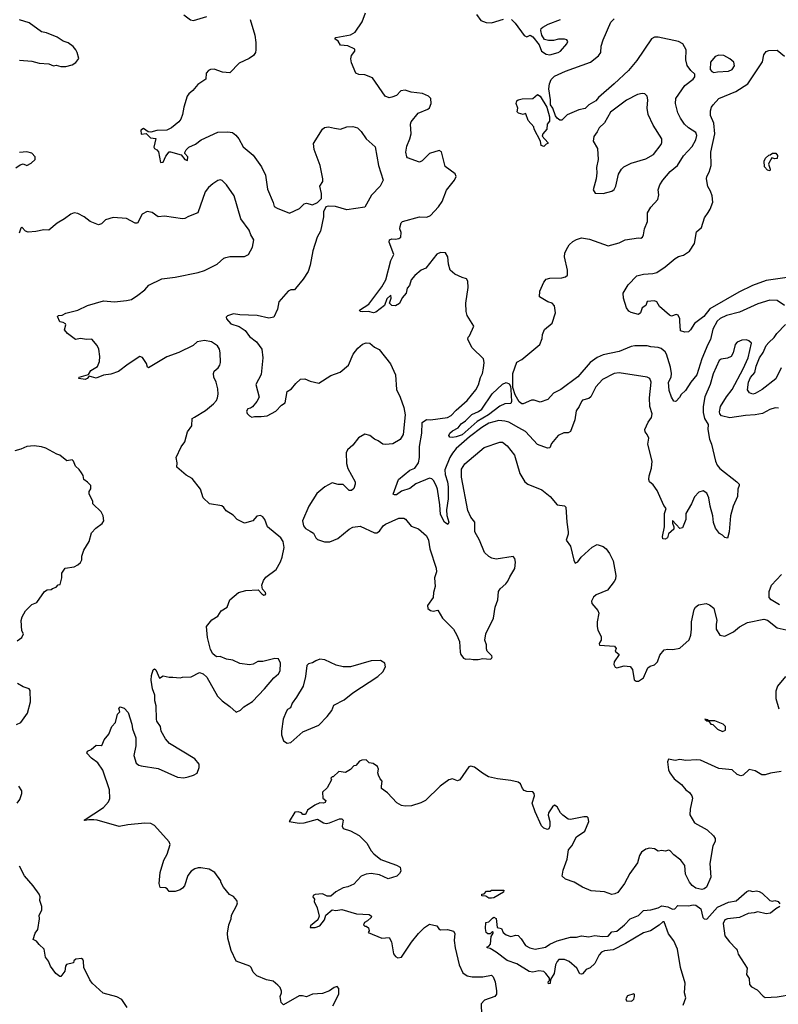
# Model space of a CAD drawing. Extents: x 2133461 to 2293071, y 753526 to 916327.
# Tile 7 of 256: x 2191286 to 2197524, y 794041 to 802133. Entities that reach past the tile are written whole.
import ezdxf

# ---------------------------------------------------------------- set-up
doc = ezdxf.new("R2010")
doc.units = 0

msp = doc.modelspace()

# ---------------------------------------------------------------- linework, layer by layer
at = {"layer": '0CON10XD'}
for points in [[(2197525, 798940), (2197497.3, 798942.7), (2197455, 798930), (2197395, 798896.7), (2197335, 798885.5), (2197255, 798881.5), (2197125, 798860.6), (2197058, 798878), (2197044.1, 798894.1), (2197041.2, 798911.2), (2197048.9, 798955), (2197098.7, 799035), (2197144.7, 799095), (2197233.9, 799265), (2197275.4, 799355), (2197303.8, 799473.8), (2197282.5, 799495), (2197261.7, 799501.7), (2197225, 799500), (2197185.8, 799484.2), (2197168, 799465), (2197153.2, 799396.8), (2197136.2, 799365), (2197105, 799350.6), (2197055, 799344.3), (2197037.4, 799332.6), (2196987.4, 799222.6), (2196963.9, 799135), (2196920.4, 799035), (2196905.8, 798955.8), (2196906.2, 798905), (2196916.7, 798855), (2196946.4, 798806.4), (2196945.8, 798765), (2196958.9, 798685), (2196975.5, 798645), (2197008.1, 798505), (2197021.5, 798471.5), (2197044.4, 798444.4), (2197182.5, 798335), (2197202.5, 798315), (2197202.5, 798305), (2197192.5, 798275), (2197188.8, 798215), (2197154.2, 798135.8), (2197130, 798055), (2197121.2, 797925), (2197105, 797872.5), (2197085, 797877.5), (2197065, 797897.5), (2197040.5, 797910.5), (2197007.5, 797955), (2196991.7, 798001.7), (2196986, 798055), (2196964.2, 798135), (2196952.7, 798202.7), (2196935, 798243.3), (2196905, 798261.2), (2196869.5, 798250.5), (2196835, 798212.5), (2196810, 798155), (2196763.3, 798075), (2196763.3, 798025), (2196735, 797957.5), (2196715, 797952.5), (2196655, 798017.5), (2196653.3, 797995), (2196666.2, 797966.2), (2196663.8, 797945), (2196621.2, 797908.8), (2196613.3, 797875), (2196595, 797864.2), (2196575, 797867.5), (2196572.5, 797885), (2196588, 797965), (2196588, 798075), (2196602.5, 798115), (2196581.9, 798141.9), (2196528.6, 798265), (2196495, 798312), (2196465.5, 798335.5), (2196458.1, 798355), (2196461.4, 798385), (2196482.4, 798447.6), (2196485.5, 798505), (2196450.8, 798645), (2196458.6, 798695), (2196446, 798725), (2196428, 798745), (2196425.8, 798765), (2196454.2, 798825), (2196482.2, 798865), (2196487.3, 798895), (2196467.8, 798955), (2196465.5, 799025), (2196477.5, 799155), (2196466.9, 799185), (2196445, 799196.5), (2196215, 799232.2), (2196175, 799224.4), (2196078, 799175), (2196022.8, 799117.2), (2195982, 799035), (2195965, 799020.8), (2195915, 799005.8), (2195905, 798996.2), (2195886.2, 798955), (2195861.2, 798918.8), (2195850, 798845), (2195815, 798748.8), (2195795, 798738), (2195761.2, 798738.8), (2195713.2, 798716.8), (2195659.8, 798650.2), (2195644.4, 798615.6), (2195625, 798613.1), (2195545, 798643.1), (2195445, 798748.2), (2195390.8, 798779.2), (2195309.2, 798825), (2195274.7, 798834.7), (2195225, 798838.3), (2195145, 798817.9), (2195085, 798781.1), (2194985, 798704.3), (2194875, 798609.1), (2194845, 798571.8), (2194822.7, 798535), (2194781.7, 798435), (2194784.2, 798395), (2194803.2, 798335), (2194808.8, 798295), (2194808.8, 798195), (2194794.6, 798105), (2194797.4, 798057.4), (2194814.4, 798005), (2194805.8, 797984.2), (2194780, 798005), (2194745, 798066), (2194741.8, 798145), (2194721.4, 798275), (2194712, 798305), (2194688.8, 798345), (2194675, 798360), (2194655, 798364.5), (2194542.2, 798317.8), (2194495, 798280), (2194425, 798258.8), (2194385, 798228.6), (2194367.3, 798227.3), (2194356.2, 798235), (2194401.2, 798355), (2194495, 798430), (2194535, 798447.1), (2194565, 798492), (2194572.4, 798535), (2194573.6, 798625), (2194594, 798735), (2194595, 798823.3), (2194632.1, 798847.9), (2194665, 798845.6), (2194805, 798863.1), (2194835, 798880), (2194876, 798924), (2194966.6, 799003.4), (2195037.7, 799092.2), (2195058.7, 799131.3), (2195075, 799193.8), (2195091.8, 799225), (2195100.5, 799270.5), (2195105.5, 799315), (2195099.1, 799345), (2195007, 799437), (2194970, 799505), (2194972.5, 799525), (2194983.8, 799536.2), (2195020, 799615), (2194965, 799702.5), (2194958, 799735), (2194954.3, 799804.3), (2194972.7, 799932.7), (2194970, 799985), (2194960, 800005), (2194925, 800013.8), (2194865, 800041.2), (2194826.2, 800075), (2194811.4, 800125), (2194805.8, 800185), (2194786.6, 800216.6), (2194745, 800221.4), (2194715, 800205.7), (2194625, 800090), (2194586.7, 800075), (2194535, 800032), (2194504.2, 799995), (2194491.7, 799948.3), (2194472.5, 799927.5), (2194462.7, 799885), (2194432, 799848), (2194407.9, 799802.1), (2194375, 799780.8), (2194345, 799785.6), (2194328.1, 799805), (2194340, 799845), (2194338.3, 799868.3), (2194305, 799838.6), (2194286.7, 799785), (2194215, 799730), (2194195, 799724), (2194155.5, 799735.5), (2194105, 799731.4), (2194086.2, 799736.2), (2194081.2, 799745), (2194156.5, 799795), (2194265, 799938), (2194297.5, 799995), (2194338.6, 800155), (2194362, 800205), (2194323.3, 800305), (2194326.4, 800323.6), (2194345, 800333.3), (2194375, 800329.2), (2194405, 800334), (2194420, 800345), (2194423.8, 800385), (2194412.5, 800415), (2194413.6, 800433.6), (2194423.8, 800465), (2194435, 800473.8), (2194575, 800514.4), (2194635, 800510.8), (2194665, 800524.3), (2194730, 800595), (2194759.4, 800640.6), (2194795, 800733.3), (2194862, 800815), (2194876.2, 800845), (2194865.7, 800865.7), (2194785.6, 800925.6), (2194755, 801047.5), (2194735, 801058.8), (2194655, 801033.8), (2194595, 800973.8), (2194575, 800963.8), (2194475, 800998.8), (2194468.8, 801005), (2194460, 801045), (2194470.5, 801095), (2194495.5, 801155), (2194504.4, 801195), (2194500, 801275), (2194505, 801293.3), (2194563.3, 801365), (2194642.7, 801397.3), (2194655, 801408.8), (2194668.5, 801445), (2194666.2, 801486.2), (2194648.8, 801505), (2194598.2, 801528.2), (2194505, 801538.1), (2194455, 801554.2), (2194420.9, 801549.1), (2194385, 801511.4), (2194346.7, 801496.7), (2194325, 801491.2), (2194290, 801505), (2194188, 801655), (2194125, 801680.3), (2194075, 801683.3), (2194050.3, 801695), (2194015, 801780), (2194008.6, 801811.4), (2194015, 801838.8), (2194043.3, 801875), (2194040.7, 801890.7), (2193985, 801917.5), (2193925, 801922.9), (2193905, 801957.1), (2193877.5, 801975), (2193885, 801987.5), (2194005, 802008), (2194045, 802030.8), (2194102.5, 802115), (2194129.7, 802190.3)], [(2191285, 801800), (2191385, 801792.5), (2191445, 801776.7), (2191525, 801771.2), (2191565, 801753.3), (2191585, 801758.8), (2191625, 801750), (2191665, 801750), (2191718.3, 801761.7), (2191747, 801783), (2191772.5, 801815), (2191760, 801865), (2191748.8, 801885), (2191725, 801913.3), (2191685, 801943.8), (2191645, 801956.7), (2191595, 801991.2), (2191505.8, 802025.8), (2191465, 802033.8), (2191365, 802108.8), (2191285, 802132.5)], [(2193180, 802135), (2193219.5, 802005), (2193228.9, 801945), (2193229.2, 801885), (2193225, 801862.5), (2193209.7, 801840.3), (2193174.2, 801815.8), (2193091.2, 801775), (2193015, 801697.5), (2192955, 801703.3), (2192885, 801727.5), (2192855.9, 801724.1), (2192837.5, 801715), (2192820, 801695), (2192816.7, 801645), (2192750.5, 801599.5), (2192709.7, 801550.3), (2192676.4, 801523.6), (2192664.5, 801505.5), (2192634.5, 801415.5), (2192626, 801354), (2192610.6, 801315), (2192595, 801294), (2192535, 801244), (2192495, 801225.8), (2192415, 801223.8), (2192365, 801208.8), (2192343, 801213), (2192305, 801238.8), (2192282, 801225), (2192285, 801192.5), (2192327, 801197), (2192363, 801163), (2192407, 801157), (2192388.8, 801085), (2192393.6, 801073.6), (2192415, 801063.3), (2192427.7, 801047.7), (2192445, 800960), (2192465, 800962.5), (2192487.7, 801012.3), (2192515, 801046.2), (2192525, 801048.8), (2192613.8, 801023.8), (2192645, 800983.3), (2192665, 800977.5), (2192668.8, 801005), (2192643.3, 801033.3), (2192643.3, 801043.3), (2192655.5, 801065), (2192676.7, 801085), (2192730.9, 801109.1), (2192778, 801145), (2192915, 801209.2), (2192997.2, 801212.8), (2193035, 801206.4), (2193063.1, 801185), (2193088.5, 801155), (2193125, 801087.5), (2193205, 801020), (2193275, 800923.3), (2193306.2, 800855), (2193325, 800740), (2193371.7, 800631.7), (2193379.5, 800599.5), (2193403.2, 800583.2), (2193505, 800543.8), (2193588.3, 800581.7), (2193625, 800620), (2193645, 800626.7), (2193695, 800612.5), (2193735, 800630), (2193767, 800663), (2193768.8, 800705), (2193753.8, 800765), (2193778, 800805), (2193780, 800825), (2193755.6, 800935.6), (2193706.3, 801066.3), (2193702.5, 801115), (2193775, 801233.3), (2193791.7, 801248.3), (2193825, 801253.3), (2193875, 801242.5)], [(2192635, 802172.5), (2192691.7, 802131.7), (2192715, 802127.5), (2192825, 802160)], [(2195041.8, 802175), (2195078.1, 802128.1), (2195120.8, 802109.2), (2195165, 802107.2), (2195265, 802137.5)], [(2195330, 802135), (2195360.8, 802105), (2195435, 802002.5), (2195455, 801993.3), (2195485, 802007.5), (2195505, 801992.5), (2195557, 801927), (2195577.5, 801875), (2195615, 801851.2), (2195645, 801844)], [(2197573.8, 799785), (2197515, 799824.3), (2197455, 799827.5), (2197355, 799799.2), (2197205, 799730.4), (2197097, 799703), (2197045, 799678.2), (2197022.1, 799655), (2196985, 799590), (2196966.2, 799505), (2196943.8, 799465), (2196894.2, 799345), (2196854.1, 799215.9), (2196803.5, 799155), (2196761.4, 799085), (2196725.6, 799054.4), (2196710.5, 799029.5), (2196685, 798998), (2196675, 798994.2), (2196665, 798998.8), (2196645, 799031.2), (2196625.4, 799085), (2196621.4, 799155), (2196643.5, 799195), (2196645.7, 799225.7), (2196638.3, 799278.3), (2196605.4, 799385), (2196594, 799404), (2196560.2, 799430.2), (2196535, 799440), (2196475, 799444.4), (2196445, 799453.3), (2196345, 799453.3), (2196315, 799447.3), (2196215, 799407.7), (2196085, 799380.4), (2196035, 799357.7), (2195977.7, 799315), (2195875, 799198.2), (2195737.1, 799095), (2195674.6, 799065.4), (2195627.9, 799012.1), (2195565, 798991.4), (2195517.6, 799007.6), (2195495, 799005.8), (2195425, 798975.8), (2195415, 798975.8), (2195392.7, 798992.7), (2195359.1, 799049.1), (2195340, 799110), (2195340.9, 799225), (2195375, 799317.5), (2195415, 799341.5), (2195562.5, 799465), (2195583.6, 799513.6), (2195586.2, 799545), (2195601.7, 799588.3), (2195665, 799638.8), (2195693.3, 799725), (2195683, 799783), (2195664.2, 799804.2), (2195630, 799815), (2195561.2, 799855), (2195563.6, 799903.6), (2195595, 799976.2), (2195615, 800002), (2195645, 800009.2), (2195745, 800012), (2195775, 800018.8), (2195790, 800035), (2195790.8, 800075), (2195766, 800185), (2195770, 800215), (2195782.9, 800245), (2195805, 800283.8), (2195835, 800310.8), (2195865, 800328), (2195905, 800340), (2195970.5, 800330.5), (2196125, 800275.8), (2196215, 800298.6), (2196265, 800324.4), (2196375, 800340), (2196395, 800337.5), (2196407.5, 800345), (2196416.7, 800365), (2196422.5, 800415), (2196447.1, 800475), (2196449.2, 800545), (2196475, 800594), (2196534.2, 800655), (2196542.9, 800695), (2196536, 800735), (2196550, 800775), (2196574, 800815), (2196633.6, 800886.4), (2196694.5, 800935.5), (2196745.6, 801015), (2196815, 801091.4), (2196845.5, 801145), (2196852.9, 801182.9), (2196846.2, 801205), (2196785, 801245.7), (2196753.3, 801275), (2196718.9, 801325), (2196698.3, 801368.3), (2196680, 801445), (2196682.7, 801485), (2196756.6, 801593.4), (2196823.8, 801645), (2196838, 801665), (2196838.8, 801685), (2196804, 801715), (2196775, 801756.7), (2196764.6, 801804.6), (2196765.6, 801885), (2196738.6, 801935), (2196703.6, 801953.6), (2196535, 801988.9), (2196505, 801988.9), (2196482.7, 801977.3), (2196361.7, 801798.3), (2196292.9, 801717.1), (2196175.6, 801605), (2196046, 801495), (2196022.4, 801467.6), (2195965, 801434.3), (2195935, 801404.5), (2195885, 801392.9), (2195788.8, 801351.2), (2195745, 801307.5), (2195728.3, 801308.3), (2195705, 801323.3), (2195692.7, 801342.7), (2195671.4, 801405), (2195651.9, 801435), (2195652.2, 801475), (2195636.7, 801565), (2195642.4, 801607.6), (2195655, 801643.3), (2195685, 801669.4), (2195775, 801710.8), (2195980, 801785), (2196045, 801837.5), (2196064.2, 801865), (2196067.5, 801915), (2196082.6, 801967.4), (2196146.6, 802113.4), (2196175, 802140)], [(2195645, 801844), (2195715, 801864), (2195734.3, 801875.7), (2195786.2, 801935), (2195793.3, 801955), (2195785, 801966.7), (2195765, 801973.8), (2195717, 801973), (2195675, 801963.3), (2195635, 801963.3), (2195601.7, 801971.7), (2195580, 802005), (2195572.5, 802045), (2195575, 802060), (2195587, 802073), (2195632.3, 802097.7), (2195733.6, 802136.4)], [(2196713.8, 799655), (2196713.3, 799675), (2196700, 799705), (2196685, 799710), (2196645, 799697.5), (2196630, 799705), (2196546.1, 799776.1), (2196525.5, 799815.5), (2196505, 799822.9), (2196445, 799816.2), (2196434.3, 799785.7), (2196404, 799765), (2196390, 799725), (2196375, 799711.2), (2196315, 799725.7), (2196295, 799738.9), (2196275, 799765.6), (2196251.5, 799845), (2196249.6, 799885), (2196290, 799955), (2196361.7, 800028.3), (2196416.6, 800043.4), (2196493.6, 800046.4), (2196525, 800055.6), (2196595, 800102.2), (2196675, 800170.6), (2196703.3, 800186.7), (2196745, 800198.5), (2196795, 800230.6), (2196835.6, 800295), (2196850.9, 800389.1), (2196892, 800425), (2196917.5, 800505), (2196947.5, 800547.5), (2196964.5, 800575.5), (2196984.4, 800635), (2196981.4, 800685), (2196967.1, 800725), (2196945, 800762.5), (2196934.4, 800825), (2196936.7, 800845), (2196955, 800880), (2196970.9, 800935), (2196970.4, 801045), (2197001.6, 801195), (2196993.5, 801283.5), (2196967.5, 801345), (2196967.8, 801385), (2196975.6, 801415), (2196987.1, 801435), (2197035, 801485.5), (2197175, 801542.3), (2197272.5, 801605), (2197395, 801788.1), (2197405.8, 801844.2), (2197425, 801872), (2197445, 801879.2), (2197515, 801882), (2197575, 801833.1)], [(2196995, 801698.8), (2197025, 801704.3), (2197115, 801710.6), (2197145, 801724.3), (2197163.1, 801755), (2197158.6, 801785), (2197125, 801811.9), (2197075, 801838.6), (2197035, 801841.4), (2197005, 801830), (2196966, 801785), (2196962.5, 801725), (2196977, 801707), (2196995, 801698.8)], [(2195595, 801090), (2195575, 801100), (2195567.5, 801135), (2195516.2, 801235), (2195512.5, 801252.5), (2195466, 801305), (2195449.3, 801359.3), (2195445, 801362.5), (2195425, 801353.3), (2195386.4, 801366.4), (2195377.5, 801375), (2195382, 801405), (2195368, 801445), (2195374.5, 801465.5), (2195385, 801473.8), (2195418.3, 801481.7), (2195505, 801486.2), (2195545, 801520), (2195565, 801503.8), (2195621.1, 801415), (2195641.4, 801335), (2195641.7, 801298.3), (2195623.3, 801275), (2195620, 801235), (2195586.7, 801195), (2195583.3, 801175), (2195630, 801125), (2195630, 801115), (2195615, 801110), (2195595, 801090)], [(2196085, 800704.2), (2196155, 800723.8), (2196175, 800736.7), (2196187.5, 800765), (2196210, 800865), (2196234.4, 800905), (2196254.6, 800925.4), (2196315, 800955.6), (2196435, 800989.1), (2196498.1, 801025), (2196561.3, 801108.7), (2196567.5, 801125), (2196567.1, 801155), (2196495.4, 801265.4), (2196454.5, 801355), (2196444.5, 801405.5), (2196451.4, 801475), (2196446.2, 801505), (2196427.5, 801525), (2196405, 801528), (2196365, 801517.5), (2196275, 801470.8), (2196145, 801372.9), (2196094.6, 801285.4), (2196050, 801245), (2196035, 801212.5), (2196005.9, 801174.1), (2196002, 801135), (2196036.9, 801075), (2196042.5, 800985), (2196028.3, 800918.3), (2196032, 800875), (2196026.2, 800825), (2196001.2, 800735), (2196018.3, 800708.3), (2196085, 800704.2)], [(2193875, 801242.5), (2193925, 801233.3), (2193975, 801253.8), (2194025.9, 801255.9), (2194063.6, 801243.6), (2194093.9, 801213.9), (2194136.2, 801155), (2194207.9, 801087.9), (2194236.5, 800935), (2194276.2, 800815), (2194250, 800765), (2194178.3, 800691.7), (2194125, 800593.5), (2193975, 800571.2), (2193882, 800598), (2193825, 800601.2), (2193803.6, 800596.4), (2193783.3, 800555), (2193783.6, 800513.6), (2193760, 800395), (2193732.9, 800345), (2193695.6, 800235), (2193673.3, 800115), (2193657.1, 800065), (2193617.9, 800002.1), (2193555, 799923.3), (2193545, 799913.8), (2193515, 799913.8), (2193495, 799901.2), (2193416.7, 799815), (2193406.7, 799755), (2193375, 799687.5), (2193335, 799680), (2193238.3, 799701.7), (2193097.7, 799707.7), (2193045, 799716.2), (2192995, 799699.1), (2192985, 799690), (2192986.5, 799675), (2193023.1, 799635), (2193090.9, 799610.9), (2193138.9, 799578.9), (2193175, 799528.9), (2193234.6, 799484.6), (2193277.1, 799425), (2193284.3, 799355), (2193271.3, 799218.7), (2193226.7, 799135), (2193255, 799030), (2193236.7, 798995), (2193199.3, 798950.7), (2193185, 798940), (2193162.5, 798935), (2193152.5, 798915), (2193157, 798897), (2193175, 798877.5), (2193195, 798867.5), (2193216.4, 798873.6), (2193271.7, 798871.7), (2193322.3, 798877.7), (2193392.5, 798915), (2193440, 798965), (2193468.8, 798985), (2193485, 799077.5), (2193521.7, 799098.3), (2193556.1, 799143.9), (2193595, 799180), (2193631.7, 799181.7), (2193673.6, 799163.6), (2193745, 799146.7), (2193845, 799210), (2193922.7, 799237.3), (2193989.2, 799295), (2194029.2, 799385), (2194065.8, 799434.2), (2194105, 799468), (2194135, 799477.5), (2194165.5, 799475.5), (2194205, 799442), (2194243, 799423), (2194335, 799306), (2194376.5, 799215), (2194383.5, 799095), (2194415, 799032), (2194443.8, 798945), (2194456.2, 798885), (2194439.2, 798725), (2194415, 798682.5), (2194355, 798647.1), (2194295, 798640.8), (2194272.5, 798645), (2194232.7, 798672.7), (2194202.5, 798685), (2194165, 798716.7), (2194123.6, 798726.4), (2194072.3, 798697.7), (2194025, 798636.7), (2193980.7, 798599.3), (2193970.6, 798575), (2193973.1, 798485), (2193985.6, 798445), (2194044, 798335), (2194045.6, 798315), (2194035, 798280), (2194015, 798264), (2193995, 798263.3), (2193945, 798313.3), (2193905, 798313.3), (2193855, 798326.2), (2193796.4, 798293.6), (2193730.3, 798239.7), (2193664, 798135), (2193612.5, 798015), (2193621.2, 797975), (2193635, 797952.5), (2193675, 797928.8), (2193702.1, 797912.1), (2193721.8, 797875), (2193735, 797862.5), (2193793, 797843), (2193836.8, 797843.2), (2193901.7, 797868.3), (2193994.7, 797945.3), (2194025, 797962.7), (2194085, 797971.5), (2194205, 797916.5), (2194223.6, 797916.4), (2194245, 797930.6), (2194275, 797973.3), (2194295, 797987.1), (2194405, 798035.5), (2194445, 798036.4), (2194459.5, 798029.5), (2194505, 797970.8), (2194565, 797948.6), (2194630.9, 797890.9), (2194647.8, 797855), (2194658.1, 797785), (2194710.6, 797625), (2194714.4, 797595), (2194698.1, 797545), (2194703.6, 797475), (2194688.5, 797425), (2194685.8, 797384.2), (2194640.6, 797319.4), (2194642, 797295), (2194665, 797276.9), (2194685, 797271.9), (2194725, 797280), (2194764, 797215), (2194852.9, 797125), (2194881.4, 797075), (2194902.3, 797022.3), (2194908.8, 796935), (2194913.8, 796915), (2194935, 796886.7), (2194955, 796878.8), (2194985, 796880.8), (2195015, 796874.2), (2195055, 796874), (2195095, 796884), (2195155, 796878.8), (2195165.8, 796884.2), (2195171.2, 796895), (2195168, 796905), (2195131.2, 796945), (2195123.9, 796963.9), (2195123.8, 796995), (2195111.2, 797035), (2195118, 797085), (2195182, 797215), (2195196.2, 797306.2), (2195216.9, 797365), (2195223.8, 797435), (2195236.7, 797455), (2195284.2, 797495.8), (2195301.2, 797518.8), (2195316.2, 797555), (2195357.7, 797622.3), (2195363.9, 797673.9), (2195358.8, 797705), (2195345, 797721.2), (2195205, 797700.4), (2195167.9, 797707.9), (2195142.5, 797722.5), (2195108.2, 797755), (2195066.9, 797855), (2195028.8, 797925), (2195028.6, 798005), (2194995.4, 798045.4), (2194970.6, 798100.6), (2194918.9, 798375), (2194920.2, 798439.8), (2194945.4, 798484.6), (2195105, 798618.6), (2195235, 798662.5), (2195255, 798660.6), (2195295, 798631.4), (2195354.4, 798555), (2195400, 798405), (2195440, 798335), (2195465, 798315.8), (2195580.3, 798270.3), (2195648.8, 798215), (2195705, 798147.5), (2195767, 798137), (2195777, 798127), (2195784.2, 798004.2), (2195795.9, 797924.1), (2195795.8, 797905), (2195780, 797855), (2195815.9, 797805.9), (2195842.1, 797692.1), (2195855, 797667.5), (2195875, 797678.8), (2195903.8, 797715), (2195992.3, 797797.7), (2196035, 797820), (2196085, 797804), (2196109.2, 797785), (2196136.6, 797746.6), (2196165.8, 797685.8), (2196188.4, 797565), (2196185, 797536.7), (2196175, 797516.2), (2196120, 797445), (2196025, 797407.5), (2196003.9, 797386.1), (2195987.5, 797355), (2195990, 797335), (2196038.8, 797278.8), (2196048.8, 797255), (2196034.4, 797185), (2196034.3, 797145), (2196041.4, 797115), (2196068, 797065), (2196066.2, 797035), (2196055, 797013.3), (2196050, 797005), (2196055, 796993.8), (2196177.5, 796985), (2196190, 796965), (2196183, 796943), (2196216.7, 796915), (2196173.8, 796856.2), (2196171.2, 796835), (2196181.7, 796811.7), (2196195, 796807.5), (2196257, 796823), (2196305, 796818.8), (2196324.1, 796794.1), (2196337.7, 796707.7), (2196355, 796697.5), (2196375, 796697.5), (2196416.7, 796725), (2196452.3, 796807.7), (2196470, 796820), (2196505, 796830.8), (2196530.8, 796855), (2196550.3, 796909.7), (2196585, 796953.3), (2196615, 796961.2), (2196656.1, 796956.1), (2196715, 796967.5), (2196792.3, 797037.7), (2196803.8, 797075), (2196811.2, 797125), (2196811.2, 797185), (2196831.2, 797285), (2196842.5, 797305), (2196866.7, 797325), (2196930, 797335), (2196957.5, 797325), (2196995, 797296.7), (2197019.2, 797195), (2197012.5, 797165), (2197013.6, 797123.6), (2197043.9, 797073.9), (2197085, 797065.8), (2197155, 797103.8), (2197205, 797143.8), (2197271.2, 797178.8), (2197405, 797205.7), (2197435, 797197.1), (2197515, 797135.6), (2197587.6, 797117.6)], [(2191254.1, 800915.9), (2191288.8, 800941.2), (2191315, 800948.8), (2191345, 800936.2), (2191380, 800955), (2191412.5, 800985), (2191413.3, 801005), (2191385.7, 801035.7), (2191345, 801048.6), (2191285, 801042.5)], [(2197455, 800890), (2197435, 800896.7), (2197410, 800925), (2197408.3, 800971.7), (2197417.5, 800995), (2197445, 801020), (2197458.3, 801021.7), (2197475, 801037.5), (2197505, 801037.5), (2197517, 801017), (2197516, 800994), (2197495, 800991.2), (2197471.7, 800998.3), (2197446.2, 800955), (2197443.3, 800945), (2197456.7, 800905), (2197455, 800890)], [(2192671.7, 795911.7), (2192716.4, 795923.6), (2192745, 795940), (2192763, 795987), (2192762.5, 796015), (2192725, 796057.5), (2192517.5, 796185), (2192483.9, 796223.9), (2192450, 796285), (2192443.3, 796325), (2192415, 796367.5), (2192410, 796385), (2192408, 796495), (2192396.7, 796535), (2192397, 796583), (2192378, 796635), (2192366.2, 796705), (2192370, 796745), (2192385, 796790), (2192395, 796797.5), (2192405, 796790), (2192435, 796722.5), (2192465, 796740), (2192515, 796728.8), (2192545, 796731.2), (2192605, 796723.3), (2192625, 796730), (2192696.1, 796733.9), (2192765, 796767.5), (2192795, 796757.5), (2192825, 796730), (2192913.3, 796575), (2192950, 796535), (2193015, 796490), (2193065, 796442.5), (2193102.3, 796457.7), (2193130, 796485), (2193200.3, 796529.7), (2193298, 796635), (2193375, 796723.3), (2193413, 796757), (2193427.7, 796782.3), (2193430, 796845), (2193415, 796880), (2193385, 796882.5), (2193285, 796860), (2193245, 796857.5), (2193205, 796835.8), (2193175, 796830), (2193095, 796842.5), (2193039.3, 796869.3), (2192987.5, 796877.5), (2192935, 796900), (2192905, 796896.7), (2192875, 796922.5), (2192856.1, 796956.1), (2192831.2, 797055), (2192823.3, 797145), (2192865, 797202.5), (2192915, 797230), (2192944.2, 797275.8), (2192991.2, 797305), (2193013.3, 797365), (2193085, 797426.7), (2193145, 797443.3), (2193246.7, 797446.7), (2193277.5, 797415), (2193295, 797403.8), (2193305, 797407.5), (2193310, 797415), (2193306.7, 797425), (2193283, 797453), (2193276.7, 797485), (2193290, 797525), (2193309.4, 797550.6), (2193395, 797614.2), (2193430.9, 797679.1), (2193445.7, 797715), (2193461.4, 797795), (2193452.9, 797845), (2193434, 797875), (2193323.8, 797965), (2193301.2, 798025), (2193285, 798047.5), (2193265, 798057.5), (2193235, 798053.3), (2193202.5, 798015), (2193135, 797996.7), (2193075, 798026.2), (2193040.5, 798060.5), (2192985, 798096.2), (2192965.6, 798125.6), (2192948.3, 798138.3), (2192846.7, 798155), (2192795.8, 798205), (2192774.2, 798275), (2192703.9, 798363.9), (2192655, 798390.6), (2192578.8, 798455), (2192581.2, 798491.2), (2192573.8, 798535), (2192615, 798623.3), (2192643.3, 798665), (2192665.6, 798745), (2192700.4, 798795), (2192704.2, 798855), (2192722.6, 798867.4), (2192815, 798922), (2192880, 798975), (2192905, 799003.3), (2192914, 799025), (2192919.2, 799055), (2192915, 799100), (2192901.2, 799155), (2192883.8, 799195), (2192880, 799225), (2192886.2, 799245), (2192918.7, 799271.3), (2192932.9, 799295), (2192938.6, 799315), (2192935.8, 799395.8), (2192928, 799425), (2192911.7, 799451.7), (2192863.3, 799485), (2192805, 799497.9), (2192744.2, 799485.8), (2192712.5, 799455), (2192595, 799398.8), (2192495, 799362), (2192345, 799271.2), (2192336.4, 799276.4), (2192327.9, 799307.9), (2192297.3, 799357.3), (2192275, 799366.2), (2192177.4, 799302.6), (2192098.1, 799241.9), (2192035, 799220), (2191975, 799212.2), (2191915, 799188.1), (2191856.4, 799203.6), (2191841.2, 799185), (2191825, 799177.5), (2191772.5, 799185), (2191775, 799196.7), (2191852.5, 799217.5), (2191870.5, 799249.5), (2191925, 799283.8), (2191941.4, 799325), (2191945.6, 799364.4), (2191935.8, 799425.8), (2191923.3, 799455), (2191878.3, 799508.3), (2191835, 799504), (2191785, 799513.8), (2191745, 799503.8), (2191680, 799555), (2191653.3, 799585), (2191666.7, 799625), (2191663.3, 799635), (2191645, 799645.8), (2191615, 799650), (2191596.7, 799695), (2191605, 799703.3), (2191635, 799706.2), (2191665, 799721.2), (2191765, 799746), (2191845, 799784.2), (2191975, 799824.2), (2192065, 799814.2), (2192165, 799825.8), (2192206.7, 799835), (2192258.3, 799868.3), (2192315, 799914), (2192349.2, 799950.8), (2192455, 800004.6), (2192565, 800018.5), (2192755, 800056.7), (2192805, 800071.9), (2192908.8, 800125), (2192965, 800173.3), (2192980.8, 800179.2), (2193015, 800188), (2193135, 800186.7), (2193166.7, 800205), (2193201.2, 800265), (2193211.2, 800325), (2193187.5, 800365), (2193174.2, 800405), (2193105.7, 800495.7), (2193050, 800685), (2192986.4, 800776.4), (2192951.2, 800811.2), (2192935, 800816), (2192915, 800812), (2192874.5, 800785.5), (2192838, 800755), (2192812.1, 800717.9), (2192750, 800545), (2192675, 800516.9), (2192645, 800499.4), (2192625, 800496.9), (2192477.6, 800517.6), (2192425, 800514.3), (2192375, 800548), (2192335, 800556), (2192293.8, 800535), (2192255, 800460), (2192235, 800462), (2192165, 800498.8), (2192055, 800508.8), (2191990.8, 800489.2), (2191957.5, 800455), (2191935, 800448.8), (2191865.8, 800475.8), (2191815, 800513.8), (2191765, 800541.2), (2191735, 800546.2), (2191705.8, 800534.2), (2191655, 800496), (2191595, 800462), (2191526.8, 800403.2), (2191483.8, 800406.2), (2191418.3, 800391.7), (2191355, 800387.5), (2191334.4, 800394.4), (2191305, 800427.5), (2191295, 800420), (2191280.7, 800379.3)], [(2197615, 800017.3), (2197425, 799991.1), (2197312.3, 799947.7), (2197200.8, 799895), (2196961.8, 799758.2), (2196912.2, 799695), (2196835, 799635.8), (2196803.1, 799585), (2196785, 799569.4), (2196755, 799564.3), (2196720, 799575), (2196713.8, 799655)], [(2197546.7, 799273.3), (2197505, 799181.8), (2197391.9, 799095), (2197335, 799060.9), (2197315, 799056.4), (2197286.7, 799066.7), (2197270.6, 799090.6), (2197278, 799155), (2197295, 799192.5), (2197331.5, 799235), (2197341.9, 799285), (2197368.7, 799355), (2197400.5, 799399.5), (2197425, 799457.1), (2197445, 799480.8), (2197488.8, 799521.2), (2197513.1, 799555), (2197582.5, 799627.5)], [(2194845, 798699.4), (2194823.4, 798703.4), (2194816, 798715), (2194823.8, 798735), (2194846.2, 798755), (2194891.2, 798778.8), (2194917.4, 798812.6), (2194952.7, 798837.3), (2195005, 798887.7), (2195057.6, 798912.4), (2195086.6, 798933.4), (2195171.5, 799058.5), (2195255, 799136.7), (2195285, 799151.8), (2195310.8, 799140.8), (2195321.8, 799121.8), (2195326, 799095), (2195330.5, 798995), (2195325, 798978), (2195275, 798975.5), (2195235, 798956.1), (2195140, 798885), (2195048.7, 798831.3), (2194925, 798722.9), (2194875, 798703.8), (2194845, 798699.4)], [(2191265, 797028.1), (2191302.9, 797055), (2191316.7, 797085), (2191305, 797110), (2191298.8, 797195), (2191306.7, 797225), (2191333.9, 797276.1), (2191385, 797327.5), (2191425.9, 797344.1), (2191490, 797435), (2191513, 797447), (2191545, 797450), (2191555, 797460), (2191585, 797470), (2191601.7, 797488.3), (2191618.3, 797491.7), (2191632.5, 797545), (2191632.5, 797585), (2191660, 797625), (2191735, 797637.5), (2191765, 797652.5), (2191786.4, 797673.6), (2191797.5, 797695), (2191797.5, 797725), (2191812.5, 797775), (2191856.7, 797845), (2191877.5, 797915), (2191912.5, 797955), (2191965, 797992.5), (2191977.5, 798015), (2191972.5, 798055), (2191955, 798090), (2191887.5, 798155), (2191887, 798177), (2191857.5, 798235), (2191857.5, 798255), (2191871.7, 798278.3), (2191870, 798305), (2191845, 798332.5), (2191812.5, 798355), (2191807, 798387), (2191795, 798410), (2191776.4, 798436.4), (2191743.9, 798463.9), (2191727.5, 798505), (2191716.4, 798516.4), (2191675, 798507.5), (2191615, 798553.3), (2191591.7, 798561.7), (2191500.7, 798610.7), (2191465, 798623.8), (2191405, 798630), (2191343.6, 798626.4), (2191295, 798602.5), (2191245, 798590)], [(2197535, 797324.7), (2197465.8, 797365), (2197449.4, 797385), (2197449.5, 797435), (2197467.5, 797485), (2197551.1, 797575)], [(2193485, 796186.7), (2193515, 796192), (2193615, 796281.2), (2193745, 796336.2), (2193814.2, 796405.8), (2193853.8, 796455), (2193870.5, 796499.5), (2193955, 796543.8), (2194025, 796600), (2194230, 796735), (2194273.3, 796775), (2194293.3, 796815), (2194287.5, 796845), (2194253.6, 796866.4), (2194175, 796863.8), (2194005, 796816), (2193945, 796816), (2193887.7, 796827.7), (2193795, 796873.3), (2193755, 796876.7), (2193720, 796865), (2193692.5, 796847.5), (2193661.7, 796838.3), (2193647.5, 796825), (2193636.7, 796735), (2193617.5, 796655), (2193563.3, 796565), (2193526.7, 796515), (2193513.3, 796476.7), (2193487, 796463), (2193476.7, 796445), (2193452, 796385), (2193438, 796285), (2193438.8, 796255), (2193456.1, 796206.1), (2193485, 796186.7)], [(2191259.5, 796340.5), (2191295, 796356.7), (2191350.8, 796435), (2191373.9, 796526.1), (2191371.7, 796621.7), (2191363.3, 796635), (2191315, 796650.6), (2191268.8, 796678.8)], [(2197583.8, 796735), (2197516.7, 796655), (2197503.3, 796615), (2197503.3, 796555), (2197529.3, 796469.3)], [(2193860.5, 794029.5), (2193911.2, 794125), (2193911.7, 794171.7), (2193897, 794187), (2193871.7, 794178.3), (2193835, 794153.3), (2193775, 794131.2), (2193695, 794124), (2193645, 794101.4), (2193612.2, 794112.2), (2193585, 794110.9), (2193455, 794037.5), (2193436.7, 794055), (2193426.7, 794105), (2193440, 794135), (2193439.3, 794149.3), (2193428.3, 794178.3), (2193409.5, 794199.5), (2193371.7, 794231.7), (2193315, 794241.2), (2193236.4, 794276.4), (2193206, 794305), (2193189.2, 794345), (2193178.8, 794355), (2193066.2, 794396.2), (2193025, 794482.5), (2192998.6, 794585), (2192994.3, 794625), (2193006, 794695), (2193026.2, 794745), (2193028.8, 794775), (2193072.5, 794855), (2193076.7, 794875), (2193072.5, 794895), (2193045, 794926.7), (2193012.5, 794945), (2192962.5, 795005), (2192940, 795045), (2192940, 795055), (2192890, 795125), (2192845, 795150.8), (2192775, 795162), (2192755, 795164), (2192725, 795155.7), (2192695, 795136), (2192670, 795100), (2192642.5, 795015), (2192626, 794995), (2192605, 794982.9), (2192565, 794969.2), (2192515, 794967.5), (2192499.3, 794989.3), (2192485, 794997.5), (2192440.7, 795000.7), (2192432, 795035), (2192440, 795125), (2192471.4, 795225), (2192500, 795275), (2192522.5, 795355), (2192515, 795376), (2192395, 795510), (2192365, 795527.1), (2192315, 795530.8), (2192174.2, 795515.8), (2192105, 795502), (2191924.2, 795554.2), (2191895, 795558.6), (2191855, 795558.8), (2191825, 795551.2), (2191817.5, 795555), (2191975, 795658.8), (2192016.2, 795705), (2192026.2, 795733.8), (2192023.3, 795805), (2191968.8, 795965), (2191930, 796025), (2191875.5, 796065.5), (2191838, 796105), (2191845, 796121.2), (2191875, 796135.8), (2191915, 796172), (2191955, 796167.1), (2191965.7, 796175), (2191980, 796215), (2192019.3, 796260.7), (2192044.3, 796325), (2192075, 796356.7), (2192090, 796425), (2192110, 796445), (2192102.5, 796475), (2192113.6, 796486.4), (2192145, 796476.2), (2192179.1, 796439.1), (2192208.8, 796345), (2192214.2, 796304.2), (2192242.3, 796232.3), (2192242, 796165), (2192223.8, 796085), (2192243.6, 796023.6), (2192265, 796006.7), (2192285, 796001.2), (2192425, 795978.8), (2192585, 795908.8), (2192635, 795903.3), (2192671.7, 795911.7)], [(2197065, 796282.5), (2197090, 796295), (2197090, 796325), (2197070, 796345), (2197001.7, 796371.7), (2196950, 796370), (2196945, 796380), (2196920, 796385), (2196935, 796370), (2196950, 796370), (2196970, 796345), (2196985, 796340), (2197025, 796302.5), (2197065, 796282.5)], [(2194098.3, 796048.3), (2194080.7, 796039.3), (2194050, 796005), (2194035, 796000), (2194005, 795970), (2193980, 795955), (2193965, 795947.5), (2193910, 795955), (2193865, 795910), (2193855, 795910), (2193845, 795900), (2193850, 795885), (2193815, 795820), (2193776.7, 795785), (2193780, 795735), (2193802.5, 795715), (2193799.3, 795700.7), (2193785, 795693.3), (2193753.6, 795696.4), (2193713, 795677), (2193653, 795637), (2193635, 795602.5), (2193615, 795602.5), (2193603.6, 795613.6), (2193575, 795623.8), (2193549.3, 795620.7), (2193502.5, 795545), (2193585, 795531.2), (2193625, 795531.9), (2193735, 795562.5), (2193785, 795532.9), (2193805, 795528.1), (2193835, 795532.7), (2193915, 795565.5), (2193936.2, 795566.2), (2193945.8, 795555), (2193938.1, 795505), (2193946.7, 795486.7), (2194005, 795467.5), (2194078.2, 795428.2), (2194141.5, 795365), (2194175, 795304), (2194197, 795277), (2194255, 795230.8), (2194308.8, 795211.2), (2194385.9, 795185.9), (2194415, 795167.5), (2194420, 795135), (2194410, 795115), (2194386.7, 795095), (2194315, 795072.5), (2194244.2, 795104.2), (2194177, 795117), (2194135, 795112), (2194093.3, 795095), (2194035, 795028.8), (2193985, 795006.2), (2193945, 794998.8), (2193886.2, 794965), (2193845, 794931.2), (2193815, 794930), (2193775, 794948), (2193715, 794943.3), (2193700, 794935), (2193697.5, 794925), (2193710, 794905), (2193707.5, 794885), (2193731.2, 794835), (2193748.8, 794765), (2193736.7, 794735), (2193677.5, 794685), (2193675, 794672.5), (2193715, 794672), (2193755, 794686.2), (2193792, 794735), (2193803.3, 794775), (2193855, 794816.7), (2193885, 794811.2), (2193935, 794821.2), (2194055, 794784), (2194159.3, 794779.3), (2194180, 794765), (2194177.5, 794755), (2194145, 794727.5), (2194122.5, 794715), (2194112.5, 794695), (2194123, 794683), (2194135, 794682.5), (2194155, 794670), (2194160, 794645), (2194151.7, 794631.7), (2194263.6, 794583.6), (2194325, 794590), (2194342.5, 794555), (2194361.2, 794455), (2194376.2, 794435), (2194396, 794424), (2194425, 794428.8), (2194507.4, 794552.6), (2194565, 794622), (2194615, 794672.5), (2194655, 794700), (2194715, 794687.5), (2194732, 794662), (2194745, 794653.3), (2194805, 794656.2), (2194853.6, 794643.6), (2194864.2, 794624.2), (2194857.7, 794565), (2194866.6, 794506.6), (2194899.1, 794365), (2194929.4, 794299.4), (2194965, 794276.5), (2195006.3, 794266.3), (2195093.1, 794266.9), (2195165, 794281.9), (2195178.4, 794268.4), (2195194.6, 794225), (2195207.9, 794152.1), (2195205.5, 794124.5), (2195193.4, 794106.6), (2195108.8, 794075), (2195081.2, 794045), (2195084.4, 793955)], [(2197546.2, 795955), (2197459.7, 795940.3), (2197415, 795926), (2197387.7, 795927.7), (2197335, 795960), (2197285, 795970), (2197235, 795924), (2197215, 795919.2), (2197185, 795930.8), (2197145, 795969.2), (2197035, 795980.6), (2196885, 796046.7), (2196855, 796050.6), (2196765, 796045.5), (2196715, 796052), (2196675, 796046.2), (2196622.5, 796055), (2196612.9, 796035), (2196622.3, 795967.7), (2196632, 795945), (2196668.8, 795895), (2196727.6, 795847.6), (2196764, 795805), (2196795, 795782), (2196814.3, 795754.3), (2196819.2, 795735), (2196798.2, 795645), (2196797.4, 795597.4), (2196835, 795531.9), (2196938, 795475), (2196991.2, 795425), (2197004.1, 795404.1), (2197005, 795380), (2196986, 795345), (2196961.2, 795198.8), (2196968.5, 795085), (2196934, 795005), (2196915, 794990), (2196895, 794984.3), (2196845, 794995.6), (2196815, 795018.6), (2196794.6, 795044.6), (2196761.7, 795111.7), (2196755, 795182.5), (2196723.8, 795225), (2196665, 795270), (2196635, 795303.8), (2196625, 795307.5), (2196595, 795300), (2196565, 795304.2), (2196535, 795300), (2196505, 795318), (2196465, 795324), (2196435, 795316.2), (2196398.3, 795291.7), (2196384, 795265), (2196365.9, 795204.1), (2196303.8, 795115), (2196260, 795035), (2196205, 794961.2), (2196180.5, 794949.5), (2196155, 794943.8), (2196095.6, 794965.6), (2195985, 794974.3), (2195914.4, 795004.4), (2195845, 795044.3), (2195775, 795069.5), (2195745.8, 795095), (2195754.1, 795144.1), (2195788.9, 795235), (2195800.2, 795309.8), (2195827.1, 795345), (2195863.6, 795416.4), (2195933.8, 795465), (2195966.2, 795545), (2195960, 795575), (2195951.7, 795581.7), (2195925, 795582.5), (2195815, 795561.2), (2195795, 795564), (2195752.5, 795595), (2195734.2, 795615), (2195705.4, 795665.4), (2195685, 795678.8), (2195666.5, 795663.5), (2195635.5, 795614.5), (2195632.2, 795595), (2195645.3, 795545), (2195646.2, 795505), (2195637.4, 795482.6), (2195625, 795477.5), (2195595, 795488), (2195576.8, 795506.8), (2195525, 795623.8), (2195500, 795695), (2195518.8, 795755), (2195516.2, 795775), (2195505, 795788.8), (2195455, 795789.4), (2195435, 795799.4), (2195420.8, 795815), (2195405, 795853.3), (2195385, 795865.8), (2195325, 795880.8), (2195215, 795893.5), (2195141.8, 795911.8), (2195090.4, 795940.4), (2195025, 795990), (2194995, 795997.5), (2194978.3, 795991.7), (2194905, 795886.7), (2194885, 795878.8), (2194845, 795893.3), (2194815, 795887.5), (2194743.3, 795835), (2194624.2, 795715.8), (2194585, 795696.2), (2194507.7, 795672.3), (2194455, 795670), (2194425, 795676), (2194388.3, 795698.3), (2194309.7, 795779.7), (2194262.5, 795815), (2194260, 795835), (2194267.5, 795875), (2194250, 795895), (2194236.2, 795925), (2194230, 795945), (2194236.2, 795975), (2194227.5, 795995), (2194191.7, 796021.7), (2194160, 796025), (2194135, 796050), (2194098.3, 796048.3)], [(2191266.7, 795695), (2191286.2, 795725), (2191303.3, 795775), (2191303.8, 795795), (2191278, 795835)], [(2192170, 794015), (2192125, 794080), (2192085, 794103.3), (2191973.9, 794133.9), (2191882.5, 794215), (2191861.7, 794241.7), (2191812.5, 794345), (2191810, 794395), (2191805, 794410), (2191795, 794417.5), (2191748.3, 794411.7), (2191731.7, 794398.3), (2191728.3, 794381.7), (2191670.7, 794369.3), (2191662.5, 794355), (2191657, 794313), (2191625, 794270), (2191615, 794270), (2191582.5, 794295), (2191540, 794355), (2191523.8, 794395), (2191499.3, 794429.3), (2191486.7, 794495), (2191445, 794532.5), (2191425, 794560), (2191397.5, 794575), (2191413.2, 794626.8), (2191436.7, 794655), (2191450, 794745), (2191446.7, 794775), (2191467.5, 794815), (2191467.5, 794845), (2191452.5, 794895), (2191453.3, 794925), (2191445.8, 794945.8), (2191396.7, 795015), (2191325.9, 795095.9), (2191285, 795177.5)], [(2195145, 794912.5), (2195120, 794930), (2195085, 794933.8), (2195085, 794947.5), (2195105, 794950), (2195125, 794970), (2195155, 794970), (2195165, 794980), (2195268.3, 794978.3), (2195265, 794963.3), (2195185, 794917.5), (2195165, 794913.8), (2195145, 794912.5)], [(2196741.1, 794035), (2196763.6, 794095), (2196753.2, 794135), (2196757.1, 794215), (2196721.1, 794345), (2196694.6, 794495), (2196665, 794561.9), (2196619.9, 794619.9), (2196585, 794718.8), (2196575, 794718.8), (2196545, 794691.1), (2196473.5, 794646.5), (2196415, 794628.7), (2196268.4, 794541.6), (2196165, 794489), (2196095, 794480), (2196070.5, 794469.5), (2196052, 794448), (2196015, 794375.5), (2195977.9, 794342.1), (2195945, 794326.9), (2195915, 794292), (2195905, 794288), (2195892.7, 794292.7), (2195867.6, 794337.6), (2195805, 794392.2), (2195765, 794408.5), (2195720.5, 794409.5), (2195705, 794393.8), (2195691.4, 794365), (2195680.6, 794295), (2195650, 794245), (2195647, 794213), (2195635, 794210), (2195632.5, 794225), (2195641.7, 794238.3), (2195642.5, 794255), (2195613.8, 794295), (2195595, 794310), (2195555, 794317.1), (2195505, 794304.3), (2195475, 794310.8), (2195375, 794374.5), (2195295, 794400.4), (2195205, 794468.6), (2195155, 794500), (2195130, 794505), (2195130, 794515), (2195145, 794520), (2195157.5, 794535), (2195162.5, 794597.5), (2195180, 794625), (2195180, 794635), (2195175, 794640), (2195155, 794620), (2195135, 794620), (2195121.7, 794631.7), (2195116.2, 794665), (2195120, 794715), (2195145, 794720), (2195175, 794750), (2195185, 794757.5), (2195205, 794746.7), (2195211.7, 794671.7), (2195247.5, 794665), (2195262.7, 794632.7), (2195285, 794611.2), (2195325, 794597.5), (2195365, 794608.6), (2195385, 794605.7), (2195410, 794580), (2195445, 794523.8), (2195480, 794505), (2195525, 794495.8), (2195608.8, 794511.2), (2195644.3, 794535.7), (2195706.3, 794563.7), (2195815, 794592.7), (2195865, 794593.1), (2195905.8, 794604.2), (2195966.4, 794596.4), (2196015, 794605.5), (2196075, 794599.1), (2196125, 794602.7), (2196155, 794635.6), (2196197.6, 794642.4), (2196260, 794695), (2196305.4, 794744.6), (2196375, 794770), (2196415, 794813.1), (2196475, 794819.1), (2196536.5, 794833.5), (2196565, 794850), (2196615, 794841.2), (2196654.3, 794824.3), (2196672.5, 794825), (2196697.5, 794852.5), (2196785, 794850.9), (2196825, 794860), (2196845, 794857.3), (2196888.1, 794825), (2196904.1, 794754.1), (2196915, 794743.3), (2196935, 794741.1), (2197025, 794839.2), (2197115, 794881.2), (2197178.3, 794891.7), (2197265, 794968.8), (2197285, 794977.5), (2197315, 794967.5), (2197345, 794973.8), (2197367.3, 794967.3), (2197392.5, 794955), (2197455, 794893.3), (2197475, 794888.8), (2197496.4, 794893.6), (2197522.5, 794885), (2197537, 794867)], [(2197537.5, 794845), (2197503.2, 794826.8), (2197460.5, 794789.5), (2197425, 794785.8), (2197355, 794800.8), (2197325, 794792), (2197275, 794788.6), (2197205, 794754.5), (2197105, 794744.3), (2197084.2, 794735), (2197071.1, 794705), (2197085.7, 794605), (2197123.5, 794553.5), (2197177.1, 794497.1), (2197187.1, 794485), (2197194.3, 794454.3), (2197267.6, 794337.6), (2197261.2, 794285), (2197283.9, 794253.9), (2197286.7, 794205), (2197303.8, 794185), (2197350.3, 794160.3), (2197398.3, 794108.3), (2197415, 794098), (2197515, 794101.9), (2197644.4, 794124.4)], [(2196315, 794067.5), (2196325, 794072.5), (2196335, 794082.5), (2196342.5, 794105), (2196341.7, 794121.7), (2196335, 794127.5), (2196285, 794110), (2196270, 794085), (2196275, 794070), (2196315, 794067.5)]]:
    msp.add_lwpolyline(points, dxfattribs=at)

doc.saveas('drawing.dxf')
